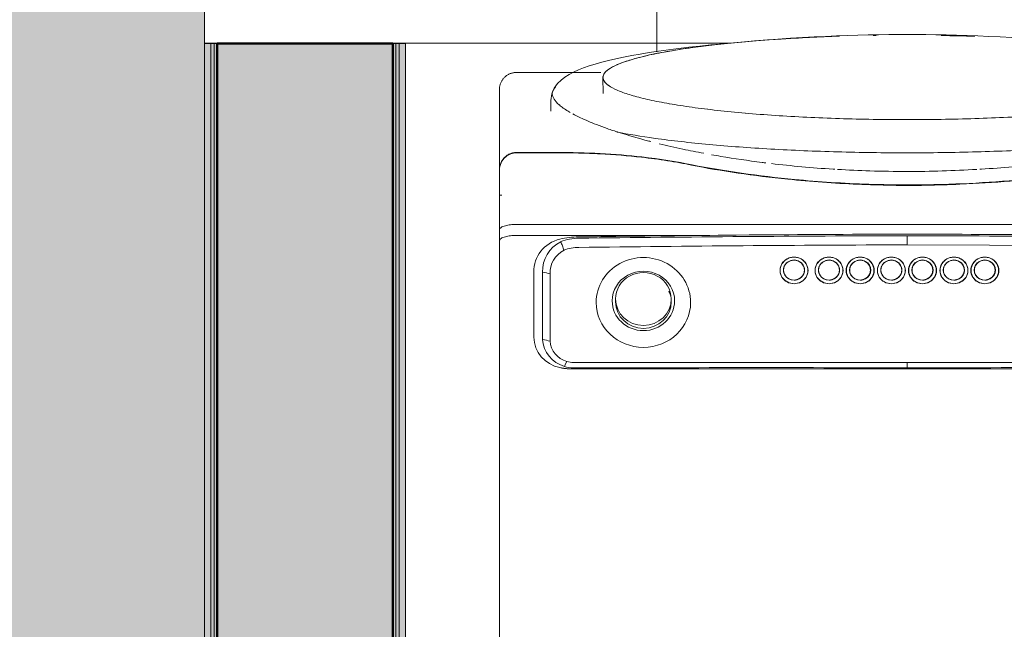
# Model space of a CAD drawing. Header units: millimetres. Extents: x -13994 to 14014, y -18238 to 7441.
# Tile 17 of 190: x -8481 to -7696, y -17742 to -17256. Entities that reach past the tile are written whole.
import ezdxf

# ---------------------------------------------------------------- set-up
doc = ezdxf.new("R2010")
doc.units = ezdxf.units.MM
for name, color, linetype, lineweight in [('A-FLOR', 7, 'Continuous', 5), ('A-FLOR-PATT', 7, 'Continuous', 5), ('A-WALL', 7, 'Continuous', 5), ('A-WALL-PATT', 7, 'Continuous', 50), ('I-WALL', 7, 'Continuous', 5), ('Q-SPCQ', 7, 'Continuous', 5)]:
    doc.layers.add(name, color=color, linetype=linetype, lineweight=lineweight)

# ---------------------------------------------------------------- blocks, each defined once
blk = doc.blocks.new('Lavadora de roupas Electrolux - Electrolux-LSE12-2272090-TÉRREO HUMANIZADO')
at = {"layer": 'Q-SPCQ', "color": 253, "true_color": 0xaaaaaa}
for p, q in [((-655.87, -13.5), (-655.87, -636.5)), ((-540.83, -58.74), (-540.75, -324.92)), ((-622.53, -255.41), (-619.59, -254.8)), ((-619.5, -254.8), (-616.53, -255.42)), ((-618.61, -254.8), (-618.88, -254.78)), ((-618.88, -271.51), (-618.61, -271.49)), ((-622.53, -280.02), (-619.59, -279.41)), ((-619.5, -279.41), (-616.53, -280.03)), ((-618.61, -279.42), (-618.88, -279.39)), ((-618.88, -296.13), (-618.61, -296.1)), ((-622.53, -305.07), (-619.59, -304.46)), ((-619.5, -304.46), (-616.53, -305.08)), ((-618.61, -304.47), (-618.88, -304.44)), ((-618.88, -321.17), (-618.61, -321.15)), ((-622.53, -329.9), (-619.59, -329.3)), ((-619.5, -329.3), (-616.53, -329.91)), ((-618.61, -329.3), (-618.88, -329.27)), ((-540.75, -324.92), (-540.83, -591.1)), ((-618.88, -346.01), (-618.61, -345.98)), ((-622.53, -354.74), (-619.59, -354.13)), ((-619.5, -354.13), (-616.53, -354.74)), ((-618.61, -354.13), (-618.88, -354.11)), ((-618.88, -370.84), (-618.61, -370.82)), ((-622.53, -379.57), (-619.59, -378.96)), ((-619.5, -378.96), (-616.53, -379.58)), ((-618.61, -378.96), (-618.88, -378.94)), ((-618.88, -395.67), (-618.61, -395.65)), ((-622.53, -407.48), (-619.59, -406.87)), ((-619.5, -406.87), (-616.53, -407.49)), ((-618.61, -406.87), (-618.88, -406.85)), ((-618.88, -423.58), (-618.61, -423.56)), ((-647.35, -468.19), (-647.58, -441.72)), ((-800.88, -460.53), (-799.3, -477.49)), ((-647.11, -636.5), (-647.11, -492.82)), ((-594.2, -513.07), (-596.55, -513.07)), ((-596.55, -557.43), (-594.2, -557.43)), ((-776.97, -569.25), (-776.97, -636.5)), ((-773.01, -567.49), (-760.2, -567.45)), ((-713.27, -604.15), (-713.27, -636.5)), ((-713, -604.15), (-713, -636.5)), ((-754.73, -609.07), (-752.32, -609.07)), ((-752.33, -609.07), (-746.17, -609.07)), ((-562.9, -609.55), (-616.56, -609.55)), ((-617.97, -615.59), (-564.31, -615.59)), ((-618.51, -622.64), (-616.97, -622.64)), ((-617.95, -622.63), (-566.08, -622.63)), ((-566.08, -622.63), (-617.95, -622.63)), ((-616.97, -622.64), (-616.66, -622.64)), ((-679.2, -648.2), (-679.2, -650)), ((-651.74, -650), (-642.98, -650)), ((-642.98, -650), (-537.11, -650)), ((-529.83, -650), (-30.01, -650))]:
    blk.add_line(p, q, dxfattribs=at)
at = {"layer": 'Q-SPCQ', "color": 253, "true_color": 0xaaaaaa, "flags": 128}
for points in [[(-540.75, -324.92), (-540.76, -258.37), (-540.78, -191.83), (-540.8, -125.28), (-540.83, -58.74)], [(-639.65, -324.96), (-639.39, -259.51), (-638.96, -194.06), (-638.38, -128.61), (-637.63, -63.17)], [(-800.88, -189.47), (-801.9, -200.82), (-802.78, -211.64), (-803.55, -221.99), (-804.23, -231.94), (-804.81, -241.52), (-805.31, -250.8), (-805.74, -259.82), (-806.11, -268.6), (-806.42, -277.19), (-806.67, -285.63), (-806.87, -293.93), (-807.03, -302.13), (-807.13, -310.25), (-807.19, -318.33), (-807.21, -325)], [(-629.87, -263.14), (-629.23, -259.33), (-627.39, -255.97), (-624.57, -253.48), (-621.1, -252.16), (-617.42, -252.16), (-613.96, -253.48), (-611.13, -255.97), (-609.29, -259.33), (-608.64, -263.14)], [(-627.5, -263.14), (-626.89, -259.95), (-625.16, -257.24), (-622.62, -255.44)], [(-616.48, -255.44), (-613.92, -257.23), (-612.19, -259.94), (-611.57, -263.14)], [(-629.87, -263.14), (-629.23, -266.96), (-627.39, -270.32), (-624.56, -272.81), (-621.1, -274.14), (-617.41, -274.14), (-613.95, -272.81), (-611.12, -270.32), (-609.28, -266.96), (-608.64, -263.14)], [(-627.5, -263.14), (-627.02, -266.01), (-625.64, -268.53)], [(-613.42, -268.53), (-612.05, -266.01), (-611.57, -263.14)], [(-625.15, -269.09), (-623.52, -270.41), (-622.88, -270.76)], [(-622.14, -271.07), (-620.91, -271.41), (-618.14, -271.41), (-616.89, -271.06)], [(-616.47, -270.89), (-615.54, -270.41), (-613.91, -269.09)], [(-629.87, -287.76), (-629.23, -283.95), (-627.39, -280.59), (-624.57, -278.1), (-621.1, -276.78), (-617.42, -276.78), (-613.96, -278.1), (-611.13, -280.59), (-609.29, -283.94), (-608.64, -287.76)], [(-627.5, -287.76), (-626.89, -284.56), (-625.16, -281.85), (-622.62, -280.06)], [(-616.48, -280.05), (-613.92, -281.85), (-612.19, -284.56), (-611.57, -287.76)], [(-629.87, -287.76), (-629.23, -291.58), (-627.39, -294.94), (-624.56, -297.43), (-621.1, -298.75), (-617.41, -298.75), (-613.95, -297.43), (-611.12, -294.94), (-609.28, -291.58), (-608.64, -287.76)], [(-627.5, -287.76), (-627.02, -290.63), (-625.64, -293.15)], [(-613.42, -293.15), (-612.05, -290.62), (-611.57, -287.76)], [(-625.15, -293.71), (-623.52, -295.02), (-622.88, -295.38)], [(-622.14, -295.69), (-620.91, -296.03), (-618.14, -296.03), (-616.89, -295.68)], [(-616.47, -295.51), (-615.54, -295.02), (-613.91, -293.71)], [(-629.87, -312.81), (-629.23, -308.99), (-627.39, -305.64), (-624.57, -303.15), (-621.1, -301.82), (-617.42, -301.82), (-613.96, -303.15), (-611.13, -305.64), (-609.29, -308.99), (-608.64, -312.81)], [(-627.5, -312.81), (-626.89, -309.61), (-625.16, -306.9), (-622.62, -305.11)], [(-616.48, -305.1), (-613.92, -306.9), (-612.19, -309.61), (-611.57, -312.81)], [(-629.87, -312.81), (-629.23, -316.62), (-627.39, -319.98), (-624.56, -322.48), (-621.1, -323.8), (-617.41, -323.8), (-613.95, -322.48), (-611.12, -319.98), (-609.28, -316.62), (-608.64, -312.81)], [(-627.5, -312.81), (-627.02, -315.67), (-625.64, -318.2)], [(-613.42, -318.2), (-612.05, -315.67), (-611.57, -312.81)], [(-625.15, -318.76), (-623.52, -320.07), (-622.88, -320.42)], [(-622.14, -320.74), (-620.91, -321.08), (-618.14, -321.07), (-616.89, -320.73)], [(-616.47, -320.56), (-615.54, -320.07), (-613.91, -318.76)], [(-800.88, -460.53), (-801.9, -449.18), (-802.78, -438.36), (-803.55, -428.01), (-804.23, -418.06), (-804.81, -408.48), (-805.31, -399.2), (-805.74, -390.18), (-806.11, -381.4), (-806.42, -372.81), (-806.67, -364.37), (-806.87, -356.07), (-807.03, -347.87), (-807.13, -339.75), (-807.19, -331.67), (-807.21, -325)], [(-639.65, -324.96), (-643.29, -324.96), (-646.93, -324.96)], [(-629.87, -337.64), (-629.23, -333.83), (-627.39, -330.47), (-624.57, -327.98), (-621.1, -326.66), (-617.42, -326.66), (-613.96, -327.98), (-611.13, -330.47), (-609.29, -333.82), (-608.64, -337.64)], [(-541.74, -324.96), (-543.84, -324.96), (-545.94, -324.96)], [(-540.83, -591.1), (-540.8, -524.55), (-540.78, -458.01), (-540.76, -391.46), (-540.75, -324.92)], [(-627.5, -337.64), (-626.89, -334.44), (-625.16, -331.73), (-622.62, -329.94)], [(-616.48, -329.93), (-613.92, -331.73), (-612.19, -334.44), (-611.57, -337.64)], [(-629.87, -337.64), (-629.23, -341.46), (-627.39, -344.82), (-624.56, -347.31), (-621.1, -348.63), (-617.41, -348.63), (-613.95, -347.31), (-611.12, -344.82), (-609.28, -341.46), (-608.64, -337.64)], [(-627.5, -337.64), (-627.02, -340.51), (-625.64, -343.03)], [(-625.15, -343.59), (-623.52, -344.91), (-622.88, -345.26)], [(-616.47, -345.39), (-615.54, -344.9), (-613.91, -343.59)], [(-613.42, -343.03), (-612.05, -340.5), (-611.57, -337.64)], [(-629.87, -362.47), (-629.23, -358.66), (-627.39, -355.3), (-624.57, -352.81), (-621.1, -351.49), (-617.42, -351.49), (-613.96, -352.81), (-611.13, -355.3), (-609.29, -358.66), (-608.64, -362.47)], [(-622.14, -345.57), (-620.91, -345.91), (-618.14, -345.91), (-616.89, -345.56)], [(-627.5, -362.47), (-626.89, -359.28), (-625.16, -356.57), (-622.62, -354.77)], [(-616.48, -354.76), (-613.92, -356.56), (-612.19, -359.27), (-611.57, -362.47)], [(-629.87, -362.47), (-629.23, -366.29), (-627.39, -369.65), (-624.56, -372.14), (-621.1, -373.47), (-617.41, -373.47), (-613.95, -372.14), (-611.12, -369.65), (-609.28, -366.29), (-608.64, -362.47)], [(-627.5, -362.47), (-627.02, -365.34), (-625.64, -367.86)], [(-625.15, -368.42), (-623.52, -369.74), (-622.88, -370.09)], [(-616.47, -370.22), (-615.54, -369.74), (-613.91, -368.42)], [(-613.42, -367.86), (-612.05, -365.34), (-611.57, -362.47)], [(-629.87, -387.31), (-629.23, -383.49), (-627.39, -380.14), (-624.57, -377.65), (-621.1, -376.32), (-617.42, -376.32), (-613.96, -377.64), (-611.13, -380.13), (-609.29, -383.49), (-608.64, -387.31)], [(-622.14, -370.4), (-620.91, -370.74), (-618.14, -370.74), (-616.89, -370.39)], [(-627.5, -387.31), (-626.89, -384.11), (-625.16, -381.4), (-622.62, -379.61)], [(-616.48, -379.6), (-613.92, -381.39), (-612.19, -384.1), (-611.57, -387.31)], [(-629.87, -387.31), (-629.23, -391.12), (-627.39, -394.48), (-624.56, -396.97), (-621.1, -398.3), (-617.41, -398.3), (-613.95, -396.97), (-611.12, -394.48), (-609.28, -391.12), (-608.64, -387.31)], [(-627.5, -387.31), (-627.02, -390.17), (-625.64, -392.69)], [(-613.42, -392.69), (-612.05, -390.17), (-611.57, -387.31)], [(-625.15, -393.26), (-623.52, -394.57), (-622.88, -394.92)], [(-622.14, -395.24), (-620.91, -395.57), (-618.14, -395.57), (-616.89, -395.22)], [(-616.47, -395.05), (-615.54, -394.57), (-613.91, -393.25)], [(-629.87, -415.22), (-629.23, -411.4), (-627.39, -408.04), (-624.57, -405.55), (-621.1, -404.23), (-617.42, -404.23), (-613.96, -405.55), (-611.13, -408.04), (-609.29, -411.4), (-608.64, -415.22)], [(-627.5, -415.22), (-626.89, -412.02), (-625.16, -409.31), (-622.62, -407.52)], [(-616.48, -407.51), (-613.92, -409.3), (-612.19, -412.01), (-611.57, -415.22)], [(-629.87, -415.22), (-629.23, -419.03), (-627.39, -422.39), (-624.56, -424.88), (-621.1, -426.21), (-617.41, -426.21), (-613.95, -424.88), (-611.12, -422.39), (-609.28, -419.03), (-608.64, -415.22)], [(-627.5, -415.22), (-627.02, -418.08), (-625.64, -420.6)], [(-613.42, -420.6), (-612.05, -418.08), (-611.57, -415.22)], [(-625.15, -421.17), (-623.52, -422.48), (-622.88, -422.83)], [(-622.14, -423.15), (-620.91, -423.48), (-618.14, -423.48), (-616.89, -423.13)], [(-616.47, -422.96), (-615.54, -422.48), (-613.91, -421.16)], [(-754.73, -609.07), (-759.98, -608.34), (-764.5, -606.41), (-768.1, -603.83), (-770.97, -600.93), (-773.35, -597.82), (-775.41, -594.49), (-777.28, -590.92), (-779.01, -587.08), (-780.63, -582.92), (-782.19, -578.45), (-783.68, -573.65), (-785.12, -568.51), (-786.51, -563.03), (-787.86, -557.2), (-789.16, -551.04), (-790.42, -544.55), (-791.64, -537.72), (-792.82, -530.58), (-793.95, -523.13), (-795.04, -515.37), (-796.08, -507.33), (-797.07, -499), (-798.02, -490.4), (-798.91, -481.55), (-799.3, -477.49)], [(-546.74, -596.33), (-544.78, -597.28), (-542.83, -598.23)], [(-754.73, -609.07), (-759.98, -608.34), (-762.34, -607.49)], [(-763.47, -650), (-764.01, -649.99), (-764.55, -649.96), (-765.08, -649.9), (-765.62, -649.83), (-766.15, -649.73), (-766.68, -649.61), (-767.2, -649.47), (-767.72, -649.31), (-768.22, -649.13), (-768.73, -648.93), (-769.22, -648.71), (-769.7, -648.47), (-770.18, -648.22), (-770.64, -647.94), (-771.09, -647.64), (-771.53, -647.33), (-771.96, -647), (-772.37, -646.65), (-772.77, -646.29), (-773.15, -645.91), (-773.52, -645.51), (-773.87, -645.1), (-774.21, -644.68), (-774.53, -644.24), (-774.83, -643.79), (-775.11, -643.33), (-775.37, -642.86), (-775.62, -642.38), (-775.85, -641.89), (-776.05, -641.39), (-776.24, -640.88), (-776.4, -640.37), (-776.55, -639.85), (-776.67, -639.32), (-776.77, -638.79), (-776.85, -638.26), (-776.91, -637.72), (-776.95, -637.19), (-776.97, -636.65), (-776.97, -636.5)], [(-763.47, -650), (-762.07, -650), (-757.87, -650), (-750.88, -650), (-741.11, -650), (-728.57, -650), (-713.29, -650), (-699.26, -650)], [(-734.53, -650), (-745.83, -650), (-754.36, -650), (-760.1, -650), (-763.04, -650), (-763.47, -650)], [(-698.98, -650), (-678.81, -650), (-675.11, -650)], [(-675.11, -650), (-674.63, -650), (-674.09, -650), (-673.49, -650), (-672.84, -650), (-672.15, -650), (-671.4, -650), (-670.6, -650), (-669.75, -650), (-668.86, -650), (-667.92, -650), (-666.93, -650), (-665.91, -650), (-664.84, -650), (-663.74, -650), (-662.59, -650), (-661.42, -650), (-660.2, -650), (-658.96, -650), (-657.69, -650), (-656.39, -650), (-655.06, -650), (-653.71, -650), (-652.34, -650), (-651.74, -650)], [(-537.11, -650), (-536.2, -650), (-535.29, -650), (-534.37, -650), (-533.44, -650), (-532.51, -650), (-531.57, -650), (-530.63, -650), (-529.83, -650)]]:
    blk.add_lwpolyline(points, dxfattribs=at)
at = {"layer": 'Q-SPCQ', "color": 253, "true_color": 0xaaaaaa}
for centre, major_axis, ratio, start_param, end_param in [((53075.33, -209.35), (0, 56372.68), 0.951194, 1.568129, 1.572847), ((53073.79, -209.35), (0, 56366.64), 0.951194, 1.568129, 1.572847), ((23084.29, -396.44), (0, 24948.97), 0.951194, 1.557434, 1.567931), ((19528.89, -386.84), (0, 21180.43), 0.952634, 1.559945, 1.567873), ((19498.63, -386.84), (0, 21180.66), 0.951194, 1.562366, 1.567873), ((-773.02, -325), (0, 242.49), 0.138559, 4.936788, 5.161165), ((-773.02, -325), (0, 242.49), 0.138559, 4.936813, 5.048988), ((-619.25, -263.14), (0, 11.16), 0.951194, 4.712389, 7.853982), ((-619.53, -263.14), (0, 8.47), 0.951194, 4.712389, 7.853982), ((-619.53, -263.14), (0, 8.39), 0.951194, 0.872665, 1.570796), ((-619.53, -263.14), (0, 8.39), 0.951194, 0.431258, 0.725975), ((-619.53, -263.14), (0, 8.39), 0.951194, 5.944304, 6.618617), ((-619.25, -263.14), (0, 8.37), 0.951194, 6.201858, 6.555712), ((-619.25, -263.14), (0, 8.37), 0.951194, 0.098316, 0.272541), ((-619.25, -263.14), (0, 8.37), 0.951194, 6.111127, 6.257772), ((-619.25, -263.14), (0, 8.37), 0.951194, 6.112487, 6.196112), ((-619.53, -263.14), (0, 8.39), 0.951194, 4.712389, 5.859189), ((-619.26, -263.14), (0, 11.15), 0.951194, 1.570796, 4.712389), ((-619.53, -263.14), (0, 8.47), 0.951194, 1.570796, 4.712389), ((-619.54, -263.14), (0, 8.35), 0.951194, 1.570796, 2.746804), ((-619.54, -263.14), (0, 8.35), 0.951194, 3.147224, 4.712389), ((-773.02, -325), (0, 242.49), 0.138559, 1.346397, 1.458597), ((-773.02, -325), (0, 242.49), 0.138559, 1.346397, 1.458597), ((-773.02, -325), (0, 242.49), 0.138559, 4.824613, 4.936788), ((-773.02, -325), (0, 242.49), 0.138559, 4.824589, 4.936765), ((-619.54, -263.14), (0, 8.35), 0.951194, 2.752153, 3.13595), ((-619.25, -263.14), (0, 8.37), 0.951194, 2.869215, 3.222654), ((-619.25, -263.14), (0, 8.37), 0.951194, 2.869198, 3.043567), ((-619.25, -263.14), (0, 8.37), 0.951194, 3.167205, 3.313581), ((-619.25, -263.14), (0, 8.37), 0.951194, 3.228632, 3.312254), ((-619.25, -287.76), (0, 11.16), 0.951194, 4.712389, 7.853982), ((-619.53, -287.76), (0, 8.47), 0.951194, 4.712389, 7.853982), ((-619.53, -287.76), (0, 8.39), 0.951194, 0.872665, 1.570796), ((-619.53, -287.76), (0, 8.39), 0.951194, 0.431258, 0.725975), ((-619.53, -287.76), (0, 8.39), 0.951194, 5.944304, 6.618617), ((-619.25, -287.76), (0, 8.37), 0.951194, 6.201858, 6.555712), ((-619.25, -287.76), (0, 8.37), 0.951194, 0.098316, 0.272541), ((-619.25, -287.76), (0, 8.37), 0.951194, 6.111127, 6.257772), ((-619.25, -287.76), (0, 8.37), 0.951194, 6.112487, 6.196112), ((-619.53, -287.76), (0, 8.39), 0.951194, 4.712389, 5.859189), ((-619.26, -287.76), (0, 11.15), 0.951194, 1.570796, 4.712389), ((-619.53, -287.76), (0, 8.47), 0.951194, 1.570796, 4.712389), ((-619.54, -287.76), (0, 8.35), 0.951194, 1.570796, 2.746804), ((-619.54, -287.76), (0, 8.35), 0.951194, 3.147224, 4.712389), ((-773.02, -325), (0, 242.49), 0.138559, 4.712389, 4.824589), ((-773.02, -325), (0, 242.49), 0.138559, 4.712389, 4.824565), ((-619.54, -287.76), (0, 8.35), 0.951194, 2.752153, 3.13595), ((-619.25, -287.76), (0, 8.37), 0.951194, 2.869215, 3.222654), ((-619.25, -287.76), (0, 8.37), 0.951194, 2.869198, 3.043567), ((-619.25, -287.76), (0, 8.37), 0.951194, 3.167205, 3.313581), ((-619.25, -287.76), (0, 8.37), 0.951194, 3.228632, 3.312254), ((-619.25, -312.81), (0, 11.16), 0.951194, 4.712389, 7.853982), ((-619.53, -312.81), (0, 8.47), 0.951194, 4.712389, 7.853982), ((-619.53, -312.81), (0, 8.39), 0.951194, 0.431258, 0.725975), ((-619.53, -312.81), (0, 8.39), 0.951194, 5.944304, 6.618617), ((-619.25, -312.81), (0, 8.37), 0.951194, 6.201858, 6.555712), ((-619.25, -312.81), (0, 8.37), 0.951194, 0.098316, 0.272541), ((-619.25, -312.81), (0, 8.37), 0.951194, 6.111127, 6.257772), ((-619.25, -312.81), (0, 8.37), 0.951194, 6.112487, 6.196112), ((-619.53, -312.81), (0, 8.39), 0.951194, 4.712389, 5.859189), ((-619.26, -312.81), (0, 11.15), 0.951194, 1.570796, 4.712389), ((-619.53, -312.81), (0, 8.47), 0.951194, 1.570796, 4.712389), ((-619.53, -312.81), (0, 8.39), 0.951194, 0.872665, 1.570796), ((-619.54, -312.81), (0, 8.35), 0.951194, 1.570796, 2.746804), ((-619.54, -312.81), (0, 8.35), 0.951194, 3.147224, 4.712389), ((-619.54, -312.81), (0, 8.35), 0.951194, 2.752153, 3.13595), ((-619.25, -312.81), (0, 8.37), 0.951194, 2.869215, 3.222654), ((-619.25, -312.81), (0, 8.37), 0.951194, 2.869198, 3.043567), ((-619.25, -312.81), (0, 8.37), 0.951194, 3.167205, 3.313581), ((-619.25, -312.81), (0, 8.37), 0.951194, 3.228632, 3.312254), ((-773.02, -325), (0, 242.49), 0.138559, 4.600213, 4.712389), ((-773.02, -325), (0, 242.49), 0.138559, 4.600189, 4.712389), ((19528.89, -263), (0, 21180.43), 0.952634, 1.57372, 1.581647), ((19498.63, -263), (0, 21180.66), 0.951194, 1.57372, 1.579227), ((23084.29, -253.47), (0, 24948.97), 0.951194, 1.573662, 1.584158), ((23085.83, -253.47), (0, 24942.93), 0.951194, 1.573662, 1.584158), ((-619.25, -337.64), (0, 11.16), 0.951194, 4.712389, 7.853982), ((-619.53, -337.64), (0, 8.47), 0.951194, 4.712389, 7.853982), ((-619.53, -337.64), (0, 8.39), 0.951194, 5.944304, 6.618617), ((-619.25, -337.64), (0, 8.37), 0.951194, 6.201858, 6.555712), ((-619.25, -337.64), (0, 8.37), 0.951194, 0.098316, 0.272541), ((-619.25, -337.64), (0, 8.37), 0.951194, 6.111127, 6.257772), ((-619.25, -337.64), (0, 8.37), 0.951194, 6.112487, 6.196112), ((53075.33, -440.56), (0, 56372.68), 0.951194, 1.568746, 1.573464), ((53073.79, -440.56), (0, 56366.64), 0.951194, 1.568745, 1.573464), ((-619.53, -337.64), (0, 8.39), 0.951194, 0.872665, 1.570796), ((-619.53, -337.64), (0, 8.39), 0.951194, 0.431258, 0.725975), ((-619.53, -337.64), (0, 8.39), 0.951194, 4.712389, 5.859189), ((-619.26, -337.64), (0, 11.15), 0.951194, 1.570796, 4.712389), ((-619.53, -337.64), (0, 8.47), 0.951194, 1.570796, 4.712389), ((-619.54, -337.64), (0, 8.35), 0.951194, 1.570796, 2.746804), ((-619.54, -337.64), (0, 8.35), 0.951194, 3.147224, 4.712389), ((-773.02, -325), (0, 242.49), 0.138559, 1.67342, 1.682996), ((-773.02, -325), (0, 242.49), 0.138559, 1.673441, 1.682996), ((-773.02, -325), (0, 242.49), 0.138559, 4.488013, 4.600189), ((-773.02, -325), (0, 242.49), 0.138559, 4.48799, 4.600165), ((-619.25, -362.47), (0, 11.16), 0.951194, 4.712389, 7.853982), ((-619.54, -337.64), (0, 8.35), 0.951194, 2.752153, 3.13595), ((-619.25, -337.64), (0, 8.37), 0.951194, 2.869215, 3.222654), ((-619.25, -337.64), (0, 8.37), 0.951194, 2.869198, 3.043567), ((-619.25, -337.64), (0, 8.37), 0.951194, 3.167205, 3.313581), ((-619.25, -337.64), (0, 8.37), 0.951194, 3.228632, 3.312254), ((-619.53, -362.47), (0, 8.47), 0.951194, 4.712389, 7.853982), ((-619.53, -362.47), (0, 8.39), 0.951194, 0.872665, 1.570796), ((-619.53, -362.47), (0, 8.39), 0.951194, 0.431258, 0.725975), ((-619.53, -362.47), (0, 8.39), 0.951194, 5.944304, 6.618617), ((-619.25, -362.47), (0, 8.37), 0.951194, 6.201858, 6.555712), ((-619.25, -362.47), (0, 8.37), 0.951194, 0.098316, 0.272541), ((-619.25, -362.47), (0, 8.37), 0.951194, 6.111127, 6.257772), ((-619.25, -362.47), (0, 8.37), 0.951194, 6.112487, 6.196112), ((-619.53, -362.47), (0, 8.39), 0.951194, 4.712389, 5.859189), ((-619.26, -362.47), (0, 11.15), 0.951194, 1.570796, 4.712389), ((-619.53, -362.47), (0, 8.47), 0.951194, 1.570796, 4.712389), ((-619.54, -362.47), (0, 8.35), 0.951194, 1.570796, 2.746804), ((-619.54, -362.47), (0, 8.35), 0.951194, 3.147224, 4.712389), ((-619.25, -387.31), (0, 11.16), 0.951194, 4.712389, 7.853982), ((-619.54, -362.47), (0, 8.35), 0.951194, 2.752153, 3.13595), ((-619.25, -362.47), (0, 8.37), 0.951194, 2.869215, 3.222654), ((-619.25, -362.47), (0, 8.37), 0.951194, 2.869198, 3.043567), ((-619.25, -362.47), (0, 8.37), 0.951194, 3.167205, 3.313581), ((-619.25, -362.47), (0, 8.37), 0.951194, 3.228632, 3.312254), ((-773.02, -325), (0, 242.49), 0.138559, 1.795196, 2.243995), ((-773.02, -325), (0, 242.49), 0.138559, 1.795196, 3.365961), ((-773.02, -325), (0, 242.49), 0.138559, 4.375813, 4.48799), ((-773.02, -325), (0, 242.49), 0.138559, 4.37579, 4.487965), ((-619.53, -387.31), (0, 8.47), 0.951194, 4.712389, 7.853982), ((-619.53, -387.31), (0, 8.39), 0.951194, 0.872665, 1.570796), ((-619.53, -387.31), (0, 8.39), 0.951194, 0.431258, 0.725975), ((-619.53, -387.31), (0, 8.39), 0.951194, 5.944304, 6.618617), ((-619.25, -387.31), (0, 8.37), 0.951194, 6.201858, 6.555712), ((-619.25, -387.31), (0, 8.37), 0.951194, 0.098316, 0.272541), ((-619.25, -387.31), (0, 8.37), 0.951194, 6.111127, 6.257772), ((-619.25, -387.31), (0, 8.37), 0.951194, 6.112487, 6.196112), ((-619.53, -387.31), (0, 8.39), 0.951194, 4.712389, 5.859189), ((-619.26, -387.31), (0, 11.15), 0.951194, 1.570796, 4.712389), ((-619.53, -387.31), (0, 8.47), 0.951194, 1.570796, 4.712389), ((-619.54, -387.31), (0, 8.35), 0.951194, 1.570796, 2.746804), ((-619.54, -387.31), (0, 8.35), 0.951194, 3.147224, 4.712389), ((-619.54, -387.31), (0, 8.35), 0.951194, 2.752153, 3.13595), ((-619.25, -387.31), (0, 8.37), 0.951194, 2.869215, 3.222654), ((-619.25, -387.31), (0, 8.37), 0.951194, 2.869198, 3.043567), ((-619.25, -387.31), (0, 8.37), 0.951194, 3.167205, 3.313581), ((-619.25, -387.31), (0, 8.37), 0.951194, 3.228632, 3.312254), ((-773.02, -325), (0, 242.49), 0.138559, 4.263613, 4.37579), ((-773.02, -325), (0, 242.49), 0.138559, 4.26359, 4.375766), ((-619.25, -415.22), (0, 11.16), 0.951194, 4.712389, 7.853982), ((-619.53, -415.22), (0, 8.47), 0.951194, 4.712389, 7.853982), ((-619.53, -415.22), (0, 8.39), 0.951194, 0.431258, 0.725975), ((-619.53, -415.22), (0, 8.39), 0.951194, 5.944304, 6.618617), ((-619.25, -415.22), (0, 8.37), 0.951194, 6.201858, 6.555712), ((-619.25, -415.22), (0, 8.37), 0.951194, 0.098316, 0.272541), ((-619.25, -415.22), (0, 8.37), 0.951194, 6.111127, 6.257772), ((-619.25, -415.22), (0, 8.37), 0.951194, 6.112487, 6.196112), ((-619.53, -415.22), (0, 8.39), 0.951194, 4.712389, 5.859189), ((-619.26, -415.22), (0, 11.15), 0.951194, 1.570796, 4.712389), ((-619.53, -415.22), (0, 8.47), 0.951194, 1.570796, 4.712389), ((-619.53, -415.22), (0, 8.39), 0.951194, 0.872665, 1.570796), ((-619.54, -415.22), (0, 8.35), 0.951194, 1.570796, 2.746804), ((-619.54, -415.22), (0, 8.35), 0.951194, 3.147224, 4.712389), ((-619.54, -415.22), (0, 8.35), 0.951194, 2.752153, 3.13595), ((-619.25, -415.22), (0, 8.37), 0.951194, 2.869215, 3.222654), ((-619.25, -415.22), (0, 8.37), 0.951194, 2.869198, 3.043567), ((-619.25, -415.22), (0, 8.37), 0.951194, 3.167205, 3.313581), ((-619.25, -415.22), (0, 8.37), 0.951194, 3.228632, 3.312254), ((-773.02, -325), (0, 242.49), 0.138559, 4.151413, 4.26359), ((-773.02, -325), (0, 242.49), 0.138559, 4.15139, 4.263566), ((-773.02, -325), (0, 242.49), 0.138559, 4.039213, 4.15139), ((-773.02, -325), (0, 242.49), 0.138559, 4.039191, 4.151366), ((19498.63, -263), (0, 21180.66), 0.951194, 1.580486, 1.58609), ((-773.02, -325), (0, 242.49), 0.138559, 2.24402, 2.356194), ((-773.02, -325), (0, 242.49), 0.138559, 3.927013, 4.039191), ((-773.02, -325), (0, 242.49), 0.138559, 3.926991, 4.039166), ((19498, -263), (0, 21180.66), 0.951165, 1.581647, 1.58609), ((-773.02, -325), (0, 242.49), 0.138559, 2.35622, 2.468394), ((-773.02, -325), (0, 242.49), 0.138559, 3.814813, 3.926991), ((-773.02, -325), (0, 242.49), 0.138559, 3.814791, 3.926966), ((-593.78, -535.25), (0, 37.62), 0.951194, 0, 3.141593), ((-593.78, -535.25), (0, 37.62), 0.951194, 3.141593, 6.283185), ((-773.02, -325), (0, 242.49), 0.138559, 2.46842, 2.580594), ((-773.02, -325), (0, 242.49), 0.138559, 3.702613, 3.814791), ((-773.02, -325), (0, 242.49), 0.138559, 3.702591, 3.814766), ((-594.98, -535.25), (0, 24.88), 0.951194, 0, 3.141593), ((-596.55, -535.25), (0, 22.18), 0.951194, 0, 3.141593), ((-594.2, -535.25), (0, 22.18), 0.951194, 0.249272, 0.415847), ((-596.55, -535.25), (0, 22.18), 0.951194, 3.141593, 6.283185), ((-594.2, -535.25), (0, 22.18), 0.951194, 0.03959, 0.073886), ((-594.98, -535.25), (0, 24.88), 0.951194, 3.141593, 6.283185), ((-594.2, -535.25), (0, 22.18), 0.951194, 3.141593, 6.283185), ((-773.02, -325), (0, 242.49), 0.138559, 2.58062, 2.692794), ((-773.02, -325), (0, 242.49), 0.138559, 3.590413, 3.702591), ((-773.02, -325), (0, 242.49), 0.138559, 3.590392, 3.702565), ((-773.02, -325), (0, 242.49), 0.138559, 2.692821, 2.804993), ((-773.02, -325), (0, 242.49), 0.138559, 3.478192, 3.590365), ((-773.02, -325), (0, 242.49), 0.138559, 3.478212, 3.590392), ((-773.02, -325), (0, 242.49), 0.138559, 2.805022, 2.917193), ((-773.02, -325), (0, 242.49), 0.138559, 3.366011, 3.478192), ((-773.02, -325), (0, 242.49), 0.138559, 3.365992, 3.478164), ((-773.02, -325), (0, 242.49), 0.138559, 2.917225, 3.253792), ((-773.02, -325), (0, 242.49), 0.138559, 3.253808, 3.365992), ((-594.2, -535.25), (0, 22.18), 0.951194, 3.067636, 3.101967), ((-595.52, -587.96), (0, 53.02), 0.951165, 1.551205, 1.835088), ((-595.52, -587.96), (0, 53.02), 0.951194, 1.551205, 1.835088), ((-607.43, -586.3), (0, 39.41), 0.951194, 1.584158, 1.955015), ((-605.89, -586.3), (0, 33.37), 0.951194, 1.584158, 1.945083), ((-563.76, -590.85), (0, 18.72), 0.951194, 3.19005, 4.415402), ((-560.92, -591), (0, 15.84), 0.951194, 4.368993, 4.716535), ((-562.46, -591), (0, 21.87), 0.951194, 4.375468, 4.714331), ((-583.87, -592.17), (0, 45.26), 0.951194, 4.49782, 4.736123), ((-618.51, -594.71), (0, 27.93), 0.951165, 1.827689, 3.162659), ((-618.51, -594.71), (0, 27.93), 0.951194, 1.827689, 3.162659), ((-619.08, -588.06), (0, 27.55), 0.951194, 2.062504, 3.18394), ((-617.54, -588.06), (0, 21.51), 0.951194, 2.0773, 3.189516), ((-566.55, -595.99), (0, 26.65), 0.951165, 3.15997, 4.492235), ((-566.54, -595.99), (0, 26.65), 0.951194, 3.15997, 4.492235), ((-565.31, -590.85), (0, 24.75), 0.951194, 3.183728, 4.409804), ((-583.87, -592.17), (0, 45.26), 0.951165, 4.49782, 4.567448), ((-4118.22, -661.48), (3437.17, 1280.67), 0.732566, 5.828914, 5.831051), ((-3655.57, -655.87), (3035.59, 1131.05), 0.732566, 5.828816, 5.831236)]:
    blk.add_ellipse(centre, major_axis=major_axis, ratio=ratio, start_param=start_param, end_param=end_param, dxfattribs=at)
for points, knots in [([(-712.97, -325), (-712.97, -306.41), (-713.48, -269.22), (-715.73, -215.59), (-719.39, -166.16), (-724.07, -125.02), (-727.72, -102.75), (-729.5, -93.6)], [0, 0, 0, 0, 0.0625, 0.125, 0.1875, 0.25, 0.3030481, 0.3030481, 0.3030481, 0.3030481]), ([(-702.3, -156.57), (-699.28, -172.81), (-694.66, -202.88), (-690, -248.8), (-688.41, -277.35), (-687.93, -291.74)], [0, 0, 0, 0, 0.4, 0.7, 1, 1, 1, 1]), ([(-702.04, -156.02), (-700.63, -163.7), (-697.95, -179.4), (-693.87, -208.2), (-690.21, -242.65), (-688.51, -269.38), (-687.93, -282.93)], [0, 0, 0, 0, 0.2, 0.4, 0.7, 1, 1, 1, 1]), ([(-699.87, -267.22), (-699.9, -266.78), (-700.97, -249.54), (-702.51, -232.65), (-704.39, -216.79)], [0.2171835, 0.2171835, 0.2171835, 0.2171835, 0.2222222, 0.414503, 0.414503, 0.414503, 0.414503]), ([(-712.97, -325), (-712.97, -343.59), (-713.48, -380.78), (-715.73, -434.41), (-719.39, -483.84), (-724.07, -524.98), (-727.72, -547.25), (-729.5, -556.4)], [0, 0, 0, 0, 0.0625, 0.125, 0.1875, 0.25, 0.303048, 0.303048, 0.303048, 0.303048]), ([(-698.1, -325), (-698.11, -334.96), (-698.4, -353.54), (-699.23, -371.97), (-699.74, -380.51)], [0, 0, 0, 0, 0.1111111, 0.2084959, 0.2084959, 0.2084959, 0.2084959]), ([(-687.93, -355.62), (-688.61, -375.68), (-690.85, -410.4), (-696.52, -457.43), (-700.91, -483.76), (-703.34, -496.33)], [0, 0, 0, 0, 0.4, 0.7, 1, 1, 1, 1]), ([(-687.93, -364.43), (-688.33, -373.91), (-689.4, -392.65), (-692.2, -424.82), (-696.61, -460.21), (-700.8, -484.99), (-703.09, -496.89)], [0, 0, 0, 0, 0.2, 0.4, 0.7, 1, 1, 1, 1]), ([(-699.87, -382.78), (-699.9, -383.23), (-700.97, -400.47), (-702.51, -417.36), (-704.39, -433.21)], [0.2171749, 0.2171749, 0.2171749, 0.2171749, 0.2222222, 0.4144845, 0.4144845, 0.4144845, 0.4144845]), ([(-704.92, -437.65), (-705.04, -438.63), (-706.59, -450.94), (-708.75, -465.55), (-711.01, -478.55), (-711.46, -481.08)], [0.4325156, 0.4325156, 0.4325156, 0.4325156, 0.4444444, 0.5833333, 0.6173052, 0.6173052, 0.6173052, 0.6173052]), ([(-712.57, -487.13), (-713.64, -492.8), (-716.1, -505.08), (-718.73, -516.57), (-720.22, -522.62)], [0.6446426, 0.6446426, 0.6446426, 0.6446426, 0.7222222, 0.8168155, 0.8168155, 0.8168155, 0.8168155]), ([(-703.34, -496.33), (-705.99, -508.65), (-709.72, -532.3), (-712.71, -569.43), (-713.29, -592.57), (-713.27, -604.15)], [0, 0, 0, 0, 0.4, 0.7, 1, 1, 1, 1]), ([(-703.09, -496.89), (-704.42, -503.06), (-706.79, -515.85), (-710.05, -540.07), (-711.98, -564.08), (-712.86, -586.87), (-713, -598.36), (-713, -604.15)], [0, 0, 0, 0, 0.2, 0.4, 0.7, 0.85, 1, 1, 1, 1]), ([(-721.92, -529.4), (-722.06, -529.92), (-724.41, -538.98), (-726.84, -547.36), (-729.17, -554.67)], [0.8527456, 0.8527456, 0.8527456, 0.8527456, 0.8611111, 1, 1, 1, 1]), ([(-735.47, -572.7), (-737.29, -577.4), (-740.14, -584.1), (-742.94, -589.62), (-743.96, -591.5)], [0, 0, 0, 0, 0.1, 0.1587775, 0.1587775, 0.1587775, 0.1587775]), ([(-745.12, -593.57), (-745.45, -594.13), (-747.49, -597.58), (-749.47, -600.36), (-751.08, -602.23)], [0.1810376, 0.1810376, 0.1810376, 0.1810376, 0.2, 0.3, 0.3, 0.3, 0.3]), ([(-540.97, -595.9), (-540.94, -595.57), (-540.83, -593.97), (-540.8, -592.37), (-540.83, -591.1)], [0.3698733, 0.3698733, 0.3698733, 0.3698733, 0.5, 1, 1, 1, 1]), ([(-751.2, -602.37), (-752.77, -604.18), (-757.37, -608.33), (-761.92, -608.47), (-764.68, -605.87), (-765.16, -605.32)], [0.3024789, 0.3024789, 0.3024789, 0.3024789, 0.4, 0.6, 0.6431459, 0.6431459, 0.6431459, 0.6431459]), ([(-713.27, -636.5), (-713.27, -637.55), (-713.03, -639.58), (-711.95, -642.5), (-710.23, -645.09), (-707.59, -647.58), (-704.81, -649.02), (-702.84, -649.56), (-702.33, -649.67)], [0, 0, 0, 0, 0.1428571, 0.2857143, 0.4285714, 0.5714286, 0.7857143, 0.8571429, 0.8571429, 0.8571429, 0.8571429]), ([(-713, -636.5), (-712.99, -638.07), (-712.44, -641.12), (-709.8, -645.65), (-705.14, -649.12), (-701.07, -650), (-698.98, -650)], [-1, -1, -1, -1, -0.785714, -0.571429, -0.285714, 0, 0, 0, 0]), ([(-655.87, -636.5), (-655.87, -638.07), (-655.7, -641.21), (-654.91, -645.7), (-653.54, -649.13), (-652.34, -650), (-651.74, -650)], [0, 0, 0, 0, 0.222222, 0.444444, 0.722222, 1, 1, 1, 1]), ([(-647.11, -636.5), (-647.11, -638.07), (-646.94, -641.21), (-646.15, -645.7), (-644.98, -648.64), (-644.05, -649.59), (-643.69, -649.79)], [0, 0, 0, 0, 0.2222222, 0.4444444, 0.7222222, 0.8888889, 0.8888889, 0.8888889, 0.8888889])]:
    blk.add_open_spline(points, degree=3, knots=knots, dxfattribs=at)
for points in [[(-698.1, -325), (-698.11, -306.37), (-698.66, -287.75), (-699.74, -269.49)], [(-687.93, -282.93), (-687.55, -291.96), (-686.96, -310.03), (-686.96, -337.34), (-687.55, -355.41), (-687.93, -364.43)], [(-687.93, -291.74), (-687.56, -302.35), (-687.19, -323.68), (-687.56, -345.01), (-687.93, -355.62)], [(-729.17, -554.67), (-730.22, -557.95), (-732.32, -564.24), (-734.42, -569.97), (-735.47, -572.7)], [(-635.43, -598.5), (-636.56, -598.93), (-638.81, -599.79), (-641.06, -600.64), (-642.18, -601.07)], [(-541.27, -598.71), (-541.2, -598.22), (-541.14, -597.72), (-541.09, -597.23)], [(-643.69, -649.79), (-643.46, -649.93), (-643.22, -650), (-642.98, -650)]]:
    blk.add_open_spline(points, degree=3, dxfattribs=at)

msp = doc.modelspace()

# ---------------------------------------------------------------- hatches: boundary and pattern name
at = {"layer": 'A-FLOR-PATT', "true_color": 0xd8d8d8}
msp.add_hatch(color=254, dxfattribs=at).paths.add_polyline_path([(-8333.59, -18075.04), (-8333.59, -17783.91), (-8334.59, -17784.92), (-8354.02, -17785.24), (-8354.41, -17785.6), (-8392.38, -17785.92), (-8393.34, -17790.83), (-8395.54, -17792.71), (-8399.3, -17793.33), (-8402.89, -17794.38), (-8405.66, -17795.93), (-8409.58, -17798.44), (-8412.46, -17798.22), (-8415.65, -17795.93), (-8418.88, -17794.19), (-8422.01, -17793.33), (-8426.44, -17792.35), (-8428.32, -17790.15), (-8428.81, -17787), (-8429.41, -17785.6), (-8439.41, -17785.12), (-8441.62, -17785.49), (-8444.71, -17787.58), (-8447.88, -17788.53), (-8452.99, -17788.92), (-8457.09, -17787.93), (-8462.38, -17783.78), (-8464.63, -17779.42), (-8465.32, -17775.04), (-8463.68, -17768.42), (-8461.97, -17765.78), (-8458.14, -17762.68), (-8454.39, -17761.51), (-8449.88, -17761.15), (-8444.71, -17762.43), (-8439.55, -17765.03), (-8428.92, -17764.1), (-8427.97, -17759.26), (-8425.77, -17757.37), (-8422.15, -17756.75), (-8418.42, -17755.68), (-8415.65, -17754.13), (-8411.73, -17751.64), (-8408.85, -17751.86), (-8405.33, -17754.38), (-8402.38, -17755.89), (-8399.16, -17756.75), (-8394.87, -17757.73), (-8392.99, -17759.93), (-8392.5, -17763.1), (-8392.31, -17764.47), (-8354.02, -17764.83), (-8354.02, -17765.15), (-8334.58, -17765.16), (-8333.59, -17766.15), (-8333.59, -15315.04), (-9233.59, -15315.04), (-9233.59, -18075.04), (-8611.09, -18075.04)])
at = {"layer": 'A-FLOR-PATT', "true_color": 0x808080}
h = msp.add_hatch(dxfattribs=at)
h.set_pattern_fill('FP_2', color=8, style=0, pattern_type=2)
h.set_pattern_definition([(0, (-2573.6, -15475.04), (0, 600), []), (90, (-2573.6, -15475.04), (-600, 4e-14), [])])
h.paths.add_polyline_path([(-7448.85, -17313.71), (-7448.59, -17313.71), (-7448.81, -17314.34)])
h.paths.add_polyline_path([(-6823.69, -18075.04), (-6823.69, -17425.04), (-6173.59, -17425.04), (-6173.59, -15475.04), (-8173.59, -15475.04), (-8173.59, -15525.04), (-8333.59, -15525.04), (-8333.59, -17275.04), (-8173.59, -17275.04), (-8173.59, -18075.04), (-8085.09, -18075.03), (-8094.66, -18071.02), (-8096.36, -18068.43), (-8096.44, -18068.31), (-8098.59, -18059.12), (-8098.03, -17309.72), (-8096.95, -17305.34), (-8095.8, -17303.7), (-8090.65, -17299.36), (-8087.54, -17298.71), (-8085.09, -17298.95), (-8039.24, -17298.13), (-8026.76, -17292.85), (-8002.47, -17286.6), (-7982.73, -17282.92), (-7968.79, -17280.85), (-7916.09, -17274.83), (-7877.03, -17271.65), (-7823.96, -17269.18), (-7773.59, -17267.96), (-7688.31, -17270.6), (-7644.58, -17273.57), (-7599.16, -17278.26), (-7563.63, -17283.13), (-7532.63, -17289.44), (-7518.64, -17293.6), (-7505.82, -17298.72), (-7456.37, -17299.56), (-7453.53, -17301.32), (-7450.94, -17304.21), (-7449.98, -17306.71), (-7448.99, -17309.2), (-7449.46, -17309.76), (-7448.81, -17311.35), (-7448.59, -17337), (-7448.85, -18062.88), (-7450.57, -18066.58), (-7450.59, -18066.61), (-7450.97, -18068.43), (-7451.44, -18068.43), (-7452.54, -18071.08), (-7462.09, -18075.04), (-7443.69, -18075.03), (-7443.69, -17750.38), (-7442.04, -17705.89), (-7437.48, -17661.61), (-7432.32, -17642.57), (-7422.46, -17625.49), (-7408.55, -17611.5), (-7389.51, -17599.89), (-7368.37, -17592.76), (-7256.38, -17579.48), (-7142.97, -17575.07), (-7031, -17579.48), (-6919, -17592.76), (-6897.87, -17599.89), (-6878.82, -17611.5), (-6864.92, -17625.49), (-6855.06, -17642.57), (-6849.9, -17661.61), (-6845.33, -17705.89), (-6843.69, -17750.38), (-6843.69, -18075.04)])
h.paths.add_polyline_path([(-7588.59, -18075.04), (-7588.59, -18075.03), (-7598.59, -18075.04)])
h.paths.add_polyline_path([(-8085.09, -17299.76), (-8085.09, -17299.36), (-8086.54, -17299.56)])
at = {"layer": 'A-WALL-PATT'}
h = msp.add_hatch(color=256, dxfattribs=at)
h.paths.add_polyline_path([(-8326.09, -18075.04), (-8326.09, -17275.04), (-8328.59, -17275.04), (-8328.59, -18075.04)])
h.paths.add_polyline_path([(-8326.09, -15525.04), (-8326.09, -15320.04), (-8328.59, -15320.04), (-8328.59, -15525.04)])
h = msp.add_hatch(color=256, dxfattribs=at)
h.paths.add_polyline_path([(-8326.09, -18075.04), (-8323.59, -18075.04), (-8323.59, -17275.04), (-8326.09, -17275.04), (-8326.09, -18048.83)])
h.paths.add_polyline_path([(-8323.59, -15525.04), (-8323.59, -15322.54), (-8326.09, -15322.54), (-8326.09, -15525.04)])
h = msp.add_hatch(color=256, dxfattribs=at)
h.paths.add_polyline_path([(-8244.06, -18075.04), (-8183.59, -18075.04), (-8183.59, -17275.04), (-8323.59, -17275.04), (-8323.59, -18075.04)])
h.paths.add_polyline_path([(-8183.59, -15525.04), (-8183.59, -15325.04), (-8323.59, -15325.04), (-8323.59, -15525.04), (-8244.06, -15525.04)])
h = msp.add_hatch(color=256, dxfattribs=at)
h.paths.add_polyline_path([(-8181.09, -18075.04), (-8181.09, -17275.04), (-8183.59, -17275.04), (-8183.59, -18075.04)])
h.paths.add_polyline_path([(-8181.09, -15525.04), (-8181.09, -15465.04), (-8183.59, -15465.04), (-8183.59, -15525.04)])
h = msp.add_hatch(color=256, dxfattribs=at)
h.paths.add_polyline_path([(-8178.59, -18075.04), (-8178.59, -17275.04), (-8181.09, -17275.04), (-8181.09, -18075.04)])
h.paths.add_polyline_path([(-8178.59, -15525.04), (-8178.59, -15467.54), (-8181.09, -15467.54), (-8181.09, -15525.04)])
at = {"layer": 'I-WALL'}
h = msp.add_hatch(color=256, dxfattribs=at)
h.paths.add_polyline_path([(-8328.59, -18075.04), (-8328.59, -17275.04), (-8333.59, -17275.04), (-8333.59, -18075.04)])
h.paths.add_polyline_path([(-8333.59, -15525.04), (-8328.59, -15525.04), (-8328.59, -15315.04), (-8333.59, -15315.04), (-8333.59, -15320.04)])
h = msp.add_hatch(color=256, dxfattribs=at)
h.paths.add_polyline_path([(-8173.59, -18075.04), (-8173.59, -17275.04), (-8178.59, -17275.04), (-8178.59, -18075.04)])
h.paths.add_polyline_path([(-8178.59, -15525.04), (-8173.59, -15525.04), (-8173.59, -15470.04), (-8178.59, -15470.04), (-8178.59, -15475.04)])

# ---------------------------------------------------------------- linework, layer by layer
at = {"layer": 'A-FLOR'}
msp.add_line((-8333.59, -15525.04), (-8333.59, -17275.04), dxfattribs=at)
at = {"layer": 'A-WALL'}
for p, q in [((-8333.59, -17275.04), (-8333.59, -18085.04)), ((-8323.59, -17275.04), (-8333.59, -17275.04)), ((-8328.59, -18075.04), (-8328.59, -17275.04)), ((-8326.09, -18075.04), (-8326.09, -17275.04)), ((-8173.59, -17275.04), (-8183.59, -17275.04)), ((-8181.09, -18075.04), (-8181.09, -17275.04)), ((-8178.59, -18075.04), (-8178.59, -17275.04)), ((-8173.59, -18075.04), (-8173.59, -17275.04))]:
    msp.add_line(p, q, dxfattribs=at)
at = {"layer": 'A-WALL', "lineweight": 50}
for p, q in [((-8183.59, -17275.04), (-8323.59, -17275.04)), ((-8323.59, -18075.04), (-8323.59, -17275.04)), ((-8183.59, -18075.04), (-8183.59, -17275.04))]:
    msp.add_line(p, q, dxfattribs=at)

# ---------------------------------------------------------------- block references
at = {"layer": 'Q-SPCQ', "color": 253, "true_color": 0xaaaaaa, "rotation": 269.9999999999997}
msp.add_blockref('Lavadora de roupas Electrolux - Electrolux-LSE12-2272090-TÉRREO HUMANIZADO', (-7448.59, -18075.04), dxfattribs=at)

doc.saveas('drawing.dxf')
